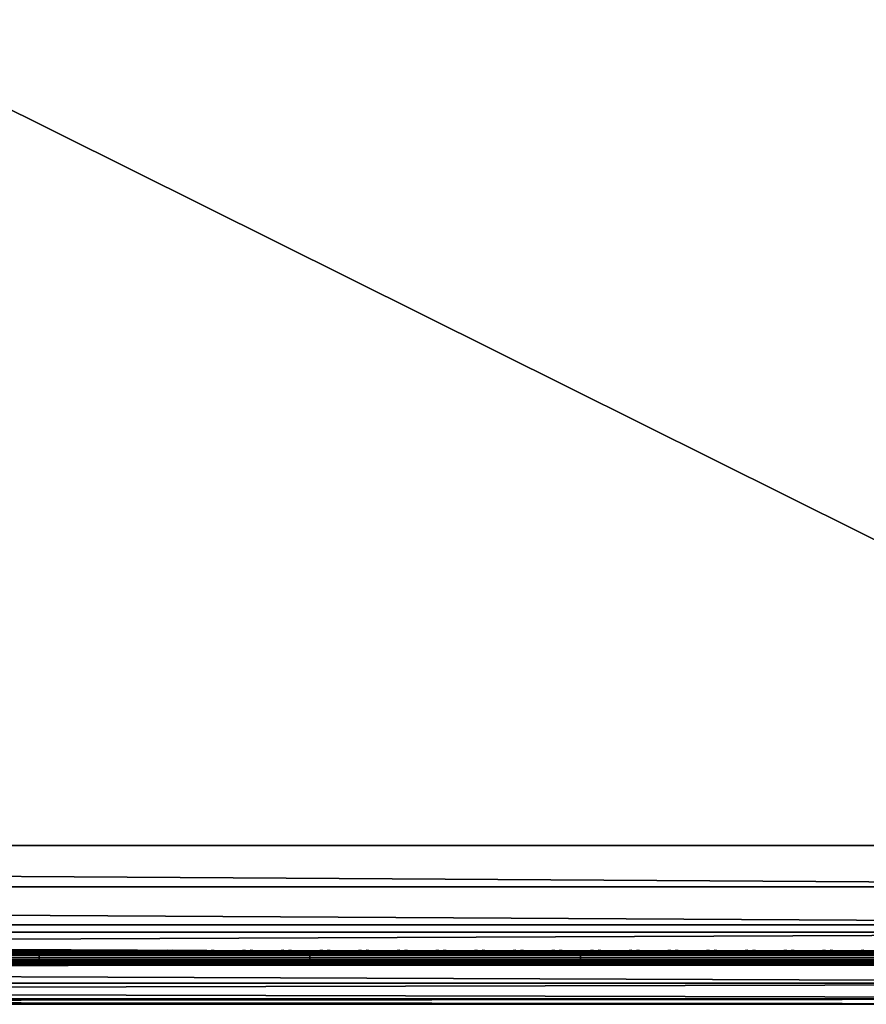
# Model space of a CAD drawing. Header units: inches. Extents: x 0 to 46, y -28.1 to 0.
# Tile 188 of 256: x 34.4 to 40.2, y -28 to -21.2. Entities that reach past the tile are written whole.
import ezdxf

# ---------------------------------------------------------------- set-up
doc = ezdxf.new("R2010")
doc.units = ezdxf.units.IN
doc.header["$LTSCALE"] = 0.03937
doc.header["$MEASUREMENT"] = 0
for name, color, linetype in [('A-FURN-3-ST', 151, 'Continuous'), ('A-FURN-3-ST-SEAM', 250, 'Continuous'), ('A-FURN-3-STITCH', 15, 'Continuous')]:
    doc.layers.add(name, color=color, linetype=linetype)

msp = doc.modelspace()

# ---------------------------------------------------------------- meshes
at = {"layer": 'A-FURN-3-ST'}
mesh = msp.add_polyface(dxfattribs=at)
corners = [(0.25, -5.4592, 18), (45.75, -5.4592, 18), (0.25, -5.1746, 17.9626), (45.75, -5.1746, 17.9626), (0.25, -4.9094, 17.8528), (45.75, -4.9094, 17.8528), (0.25, -4.6816, 17.6781), (45.75, -4.6816, 17.6781), (0.25, -4.5068, 17.4505), (45.75, -4.5068, 17.4505), (0.25, -4.3968, 17.1854), (45.75, -4.3968, 17.1854), (0.25, -4.3592, 16.9008), (45.75, -4.3504, 5.5004), (0.25, -4.3504, 5.5004), (0.25, -4.3883, 5.3089), (45.75, -4.3883, 5.3089), (0.25, -4.4967, 5.1466), (45.75, -4.4967, 5.1466), (0.25, -4.659, 5.0381), (45.75, -4.659, 5.0381), (0.25, -4.8504, 5), (0.25, -27.51, 5), (0.125, -4.8504, 5.0335), (0.125, -27.51, 5.0335), (0.0335, -4.8504, 5.125), (0.0335, -4.5038, 5.3567), (0.125, -4.3839, 5.5004), (0.125, -4.4193, 5.3217), (0.125, -4.5204, 5.1703), (0.125, -4.6718, 5.069), (0.0335, -4.4842, 16.9008), (0.125, -4.3926, 16.9008), (0.125, -4.4292, 17.1767), (0.0335, -5.2069, 17.8418), (0.125, -5.4592, 17.9665), (0.125, -5.1833, 17.9302), (0.0335, -4.77, 17.5897), (0.125, -4.7053, 17.6544), (0.125, -4.5358, 17.4337), (0.0335, -4.615, 17.3879), (0.0335, -4.5175, 17.153), (0.125, -4.9261, 17.8238), (0.125, -26.91, 17.9665), (0.25, -26.91, 18)]
mesh.append_faces([[corners[k] for k in face] for face in [(0, 1, 2), (2, 3, 4), (4, 5, 6), (6, 7, 8), (8, 9, 10), (10, 11, 12), (12, 13, 14), (14, 13, 15), (15, 16, 17), (17, 18, 19), (19, 20, 21), (21, 22, 23), (23, 24, 25), (26, 27, 28), (28, 27, 14), (28, 14, 15), (28, 15, 29), (29, 15, 17), (29, 17, 30), (30, 17, 19), (30, 19, 23), (23, 19, 21), (23, 25, 30), (27, 31, 32), (27, 32, 14), (14, 32, 12), (31, 33, 32), (32, 33, 10), (32, 10, 12), (34, 35, 36), (37, 38, 39, 40), (40, 39, 33, 41), (35, 0, 36), (36, 0, 2), (36, 2, 42), (42, 2, 4), (42, 4, 38), (38, 4, 6), (38, 6, 39), (39, 6, 8), (39, 8, 33), (33, 8, 10), (35, 43, 0), (44, 1, 0)]])
mesh = msp.add_polyface(dxfattribs=at)
corners = [(45.875, -4.8504, 5.0335), (45.875, -27.51, 5.0335), (45.75, -4.8504, 5), (45.75, -4.3504, 5.5004), (45.875, -4.3839, 5.5004), (45.75, -4.3883, 5.3089), (45.875, -4.4193, 5.3217), (45.75, -4.4967, 5.1466), (45.875, -4.5204, 5.1703), (45.75, -4.659, 5.0381), (45.875, -4.6718, 5.069), (45.9665, -4.7068, 5.1536), (45.9665, -4.4754, 5.5003), (45.9665, -4.5038, 5.3567), (45.9665, -4.5851, 5.2349), (45.75, -4.3592, 16.9008), (45.875, -4.3926, 16.9008), (45.75, -5.4592, 18), (45.875, -5.4592, 17.9665), (45.75, -5.1746, 17.9626), (45.875, -5.1833, 17.9302), (45.75, -4.9094, 17.8528), (45.875, -4.9261, 17.8238), (45.75, -4.6816, 17.6781), (45.875, -4.7053, 17.6544), (45.75, -4.5068, 17.4505), (45.875, -4.5358, 17.4337), (45.75, -4.3968, 17.1854), (45.875, -4.4292, 17.1767), (45.9665, -4.5175, 17.153), (45.9665, -5.4592, 17.875), (45.75, -26.91, 18), (45.875, -26.91, 17.9665), (0.25, -5.1746, 17.9626), (0.25, -4.9094, 17.8528), (0.25, -4.6816, 17.6781), (0.25, -4.5068, 17.4505), (0.25, -4.3968, 17.1854), (0.25, -4.3592, 16.9008), (0.25, -4.3883, 5.3089), (0.25, -4.4967, 5.1466), (0.25, -4.659, 5.0381), (0.25, -4.8504, 5), (45.75, -27.51, 5)]
mesh.append_faces([[corners[k] for k in face] for face in [(0, 1, 2), (3, 4, 5), (5, 4, 6), (5, 6, 7), (7, 6, 8), (7, 8, 9), (9, 8, 10), (9, 10, 2), (2, 10, 0), (0, 10, 11), (12, 6, 4), (8, 6, 13, 14), (3, 15, 4), (4, 15, 16), (4, 16, 12), (17, 18, 19), (19, 18, 20), (19, 20, 21), (21, 20, 22), (21, 22, 23), (23, 22, 24), (23, 24, 25), (25, 24, 26), (25, 26, 27), (27, 26, 28), (27, 28, 15), (15, 28, 16), (16, 28, 29), (18, 30, 20), (17, 31, 18), (18, 32, 30), (33, 17, 19), (34, 19, 21), (35, 21, 23), (36, 23, 25), (37, 25, 27), (38, 27, 15), (15, 3, 38), (39, 3, 5), (40, 5, 7), (41, 7, 9), (42, 9, 2), (2, 43, 42)]])
mesh = msp.add_polyface(dxfattribs=at)
corners = [(0.25, -4.8504, 5), (45.75, -27.51, 5), (0.25, -27.51, 5), (0.125, -4.8504, 5.0335), (0.125, -27.51, 5.0335), (0.25, -28.01, 5.5), (0.125, -27.9765, 5.5), (0.25, -27.9719, 5.3087), (0.125, -27.941, 5.3215), (0.25, -27.8636, 5.1464), (0.125, -27.8399, 5.1701), (0.25, -27.7013, 5.0381), (0.125, -27.6885, 5.069), (0.0335, -27.6535, 5.1535), (0.0335, -27.885, 5.5), (0.25, -28.01, 16.9), (0.125, -27.9765, 16.9), (0.25, -26.91, 18), (0.125, -26.91, 17.9665), (0.25, -27.1947, 17.9625), (0.125, -27.186, 17.9302), (0.25, -27.46, 17.8526), (0.125, -27.4433, 17.8236), (0.25, -27.6878, 17.6778), (0.125, -27.6641, 17.6541), (0.25, -27.8626, 17.45), (0.125, -27.8336, 17.4333), (0.25, -27.9725, 17.1847), (0.125, -27.9402, 17.176), (0.0335, -27.8518, 17.1523), (0.0335, -26.91, 17.875), (0.0335, -27.5994, 17.5894), (0.0335, -27.7544, 17.3875), (0.125, -5.4592, 17.9665), (0.25, -5.4592, 18), (45.75, -28.01, 16.9), (45.75, -27.9725, 17.1847), (45.75, -27.8626, 17.45), (45.75, -27.6878, 17.6778), (45.75, -27.46, 17.8526), (45.75, -27.1947, 17.9625), (45.75, -27.7013, 5.0381), (45.75, -27.8636, 5.1464), (45.75, -27.9719, 5.3087)]
mesh.append_faces([[corners[k] for k in face] for face in [(0, 1, 2), (3, 2, 4), (5, 6, 7), (7, 6, 8), (7, 8, 9), (9, 8, 10), (9, 10, 11), (11, 10, 12), (11, 12, 2), (2, 12, 4), (4, 12, 13), (14, 8, 6), (5, 15, 6), (6, 15, 16), (6, 16, 14), (17, 18, 19), (19, 18, 20), (19, 20, 21), (21, 20, 22), (21, 22, 23), (23, 22, 24), (23, 24, 25), (25, 24, 26), (25, 26, 27), (27, 26, 28), (27, 28, 15), (15, 28, 16), (16, 28, 29), (18, 30, 20), (24, 31, 32, 26), (26, 32, 29, 28), (33, 30, 18), (34, 18, 17), (15, 35, 27), (27, 36, 25), (25, 37, 23), (23, 38, 21), (21, 39, 19), (19, 40, 17), (5, 35, 15), (2, 1, 11), (11, 41, 9), (9, 42, 7), (7, 43, 5)]])
mesh = msp.add_polyface(dxfattribs=at)
corners = [(45.875, -4.8504, 5.0335), (45.9665, -27.51, 5.125), (45.875, -27.51, 5.0335), (45.75, -4.8504, 5), (45.75, -27.51, 5), (45.9665, -27.8565, 5.3565), (45.875, -27.9765, 5.5), (45.875, -27.941, 5.3215), (45.75, -28.01, 5.5), (45.75, -27.9719, 5.3087), (45.875, -27.8399, 5.1701), (45.75, -27.8636, 5.1464), (45.875, -27.6885, 5.069), (45.75, -27.7013, 5.0381), (45.9665, -27.6535, 5.1535), (45.9665, -27.7752, 5.2348), (45.9665, -27.885, 16.9), (45.875, -27.9765, 16.9), (45.75, -28.01, 16.9), (45.875, -27.9402, 17.176), (45.75, -27.9725, 17.1847), (45.9665, -27.1624, 17.8418), (45.875, -26.91, 17.9665), (45.875, -27.186, 17.9302), (45.75, -26.91, 18), (45.75, -27.1947, 17.9625), (45.875, -27.4433, 17.8236), (45.75, -27.46, 17.8526), (45.875, -27.6641, 17.6541), (45.75, -27.6878, 17.6778), (45.875, -27.8336, 17.4333), (45.75, -27.8626, 17.45), (45.875, -5.4592, 17.9665), (0.25, -27.9725, 17.1847), (0.25, -27.8626, 17.45), (0.25, -27.6878, 17.6778), (0.25, -27.46, 17.8526), (0.25, -27.1947, 17.9625), (0.25, -26.91, 18), (0.25, -28.01, 5.5), (0.25, -27.7013, 5.0381), (0.25, -27.8636, 5.1464), (0.25, -27.9719, 5.3087), (45.75, -5.4592, 18)]
mesh.append_faces([[corners[k] for k in face] for face in [(0, 1, 2), (3, 2, 4), (5, 6, 7), (7, 6, 8), (7, 8, 9), (7, 9, 10), (10, 9, 11), (10, 11, 12), (12, 11, 13), (12, 13, 2), (2, 13, 4), (2, 1, 12), (12, 14, 15, 10), (6, 16, 17), (6, 17, 8), (8, 17, 18), (16, 19, 17), (17, 19, 20), (17, 20, 18), (21, 22, 23), (22, 24, 23), (23, 24, 25), (23, 25, 26), (26, 25, 27), (26, 27, 28), (28, 27, 29), (28, 29, 30), (30, 29, 31), (30, 31, 19), (19, 31, 20), (32, 24, 22), (33, 18, 20), (34, 20, 31), (35, 31, 29), (36, 29, 27), (37, 27, 25), (38, 25, 24), (8, 18, 39), (40, 4, 13), (41, 13, 11), (42, 11, 9), (39, 9, 8), (24, 43, 38)]])
at = {"layer": 'A-FURN-3-ST-SEAM'}
mesh = msp.add_polyface(dxfattribs=at)
corners = [(34.5, -27.6385, 17.6706), (36.375, -27.6444, 17.6539), (34.5, -27.6444, 17.6539), (9.625, -27.6385, 17.6706), (9.625, -27.6444, 17.6539), (7.75, -27.6385, 17.6706), (9.625, -27.671, 17.631), (9.625, -27.6558, 17.6402), (34.5, -27.6558, 17.6402), (34.5, -27.671, 17.631), (36.375, -27.6558, 17.6402), (36.375, -27.671, 17.631), (36.375, -27.6884, 17.6276), (34.5, -27.6884, 17.6276), (9.625, -27.6884, 17.6276), (9.625, -27.7207, 17.6406), (9.625, -27.7057, 17.6311), (34.5, -27.7057, 17.6311), (34.5, -27.7207, 17.6406), (36.375, -27.7057, 17.6311), (36.375, -27.7207, 17.6406), (36.375, -27.7376, 17.6713), (34.5, -27.7376, 17.6713), (9.625, -27.7376, 17.6713), (9.625, -27.7295, 17.7053), (9.625, -27.7367, 17.689), (34.5, -27.7367, 17.689), (34.5, -27.7295, 17.7053), (7.75, -27.642, 17.6969), (9.625, -27.642, 17.6969), (34.5, -27.642, 17.6969), (36.375, -27.6385, 17.6706), (36.375, -27.7367, 17.689), (7.75, -27.7057, 17.6311), (7.75, -27.6884, 17.6276), (7.75, -27.6558, 17.6402), (7.75, -27.6444, 17.6539), (34.5, -27.6517, 17.7118), (9.625, -27.6517, 17.7118), (7.75, -27.6517, 17.7118), (34.5, -27.6661, 17.7221), (9.625, -27.6661, 17.7221), (7.75, -27.6661, 17.7221), (34.5, -27.701, 17.7257), (9.625, -27.701, 17.7257), (7.75, -27.701, 17.7257), (34.5, -27.7171, 17.7182), (9.625, -27.7171, 17.7182), (7.75, -27.7171, 17.7182), (7.75, -27.7295, 17.7053)]
mesh.append_faces([[corners[k] for k in face] for face in [(0, 1, 2), (0, 2, 3), (3, 2, 4), (3, 4, 5), (3, 28, 29), (3, 29, 0), (0, 29, 30), (0, 30, 31)]])
mesh.append_faces([[corners[k] for k in face] for face in [(6, 7, 8, 9), (9, 8, 10, 11), (11, 12, 13, 9), (9, 13, 14, 6), (15, 16, 17, 18), (18, 17, 19, 20), (20, 21, 22, 18), (18, 22, 23, 15), (24, 25, 26, 27), (21, 32, 26, 22), (22, 26, 25, 23), (12, 19, 17, 13), (13, 17, 16, 14), (14, 16, 33, 34), (2, 8, 7, 4), (4, 7, 35, 36), (37, 30, 29, 38), (38, 29, 28, 39), (40, 37, 38, 41), (41, 38, 39, 42), (43, 40, 41, 44), (44, 41, 42, 45), (46, 43, 44, 47), (47, 44, 45, 48), (27, 46, 47, 24), (24, 47, 48, 49)]], dxfattribs={"vtx0": -1, "vtx2": -1})
mesh = msp.add_polyface(dxfattribs=at)
corners = [(38.25, -27.6385, 17.6706), (42, -27.6444, 17.6539), (38.25, -27.6444, 17.6539), (36.375, -27.6385, 17.6706), (36.375, -27.6444, 17.6539), (34.5, -27.6385, 17.6706), (36.375, -27.671, 17.631), (36.375, -27.6558, 17.6402), (38.25, -27.6558, 17.6402), (38.25, -27.671, 17.631), (38.25, -27.6884, 17.6276), (36.375, -27.6884, 17.6276), (36.375, -27.7207, 17.6406), (36.375, -27.7057, 17.6311), (38.25, -27.7057, 17.6311), (38.25, -27.7207, 17.6406), (38.25, -27.7376, 17.6713), (36.375, -27.7376, 17.6713), (34.5, -27.7295, 17.7053), (34.5, -27.7367, 17.689), (36.375, -27.7367, 17.689), (36.375, -27.7295, 17.7053), (38.25, -27.7367, 17.689), (38.25, -27.7295, 17.7053), (34.5, -27.642, 17.6969), (36.375, -27.642, 17.6969), (38.25, -27.642, 17.6969), (42, -27.6385, 17.6706), (42, -27.7376, 17.6713), (42, -27.7367, 17.689), (42, -27.6558, 17.6402), (34.5, -27.6558, 17.6402), (34.5, -27.6444, 17.6539), (42, -27.6517, 17.7118), (42, -27.642, 17.6969), (38.25, -27.6517, 17.7118), (36.375, -27.6517, 17.7118), (34.5, -27.6517, 17.7118), (42, -27.6661, 17.7221), (38.25, -27.6661, 17.7221), (36.375, -27.6661, 17.7221), (34.5, -27.6661, 17.7221), (42, -27.701, 17.7257), (38.25, -27.701, 17.7257), (36.375, -27.701, 17.7257), (34.5, -27.701, 17.7257), (38.25, -27.7171, 17.7182), (36.375, -27.7171, 17.7182), (34.5, -27.7171, 17.7182)]
mesh.append_faces([[corners[k] for k in face] for face in [(0, 1, 2), (0, 2, 3), (3, 2, 4), (3, 4, 5), (3, 24, 25), (3, 25, 0), (0, 25, 26), (0, 26, 27)]])
mesh.append_faces([[corners[k] for k in face] for face in [(6, 7, 8, 9), (9, 10, 11, 6), (12, 13, 14, 15), (15, 16, 17, 12), (18, 19, 20, 21), (21, 20, 22, 23), (16, 22, 20, 17), (10, 14, 13, 11), (2, 8, 7, 4), (4, 7, 31, 32), (35, 26, 25, 36), (36, 25, 24, 37), (39, 35, 36, 40), (40, 36, 37, 41), (43, 39, 40, 44), (44, 40, 41, 45), (46, 43, 44, 47), (47, 44, 45, 48), (23, 46, 47, 21), (21, 47, 48, 18)]], dxfattribs={"vtx0": -1, "vtx2": -1})
mesh.append_faces([[corners[k] for k in face] for face in [(28, 29, 22, 16), (1, 30, 8, 2), (33, 34, 26, 35), (38, 33, 35, 39), (42, 38, 39, 43)]], dxfattribs={"vtx2": -1})
mesh = msp.add_polyface(dxfattribs=at)
corners = [(45.75, -27.6385, 17.6706), (45.8029, -27.6391, 17.6486), (45.75, -27.6444, 17.6539), (42, -27.6385, 17.6706), (42, -27.6444, 17.6539), (38.25, -27.6385, 17.6706), (38.25, -27.671, 17.631), (38.25, -27.6558, 17.6402), (42, -27.6558, 17.6402), (42, -27.671, 17.631), (45.75, -27.6558, 17.6402), (45.75, -27.671, 17.631), (45.8025, -27.6506, 17.635), (45.8036, -27.6657, 17.6257), (45.8062, -27.6828, 17.6221), (45.75, -27.6884, 17.6276), (42, -27.6884, 17.6276), (38.25, -27.6884, 17.6276), (38.25, -27.7207, 17.6406), (38.25, -27.7057, 17.6311), (42, -27.7057, 17.6311), (42, -27.7207, 17.6406), (45.75, -27.7057, 17.6311), (45.75, -27.7207, 17.6406), (45.8099, -27.6999, 17.6253), (45.8143, -27.7145, 17.6344), (45.75, -27.7376, 17.6713), (42, -27.7376, 17.6713), (38.25, -27.7376, 17.6713), (38.25, -27.7295, 17.7053), (38.25, -27.7367, 17.689), (42, -27.7367, 17.689), (42, -27.7295, 17.7053), (45.75, -27.7367, 17.689), (45.75, -27.7295, 17.7053), (42, -27.642, 17.6969), (45.75, -27.642, 17.6969), (45.8049, -27.6331, 17.6652), (38.25, -27.642, 17.6969), (45.75, -27.6517, 17.7118), (42, -27.6517, 17.7118), (45.75, -27.6661, 17.7221), (42, -27.6661, 17.7221), (45.75, -27.701, 17.7257), (42, -27.701, 17.7257), (45.75, -27.7171, 17.7182), (42, -27.7171, 17.7182), (38.25, -27.701, 17.7257), (38.25, -27.7171, 17.7182)]
mesh.append_faces([[corners[k] for k in face] for face in [(0, 1, 2), (0, 2, 3), (3, 2, 4), (3, 4, 5), (9, 8, 10, 11), (11, 10, 12, 13), (13, 14, 15, 11), (11, 15, 16, 9), (21, 20, 22, 23), (23, 22, 24, 25), (23, 26, 27, 21), (32, 31, 33, 34), (3, 35, 0), (0, 35, 36), (0, 36, 37), (3, 38, 35), (26, 33, 31, 27), (14, 24, 22, 15), (15, 22, 20, 16), (1, 12, 10, 2), (2, 10, 8, 4), (39, 36, 35, 40), (41, 39, 40, 42), (43, 41, 42, 44), (45, 43, 44, 46), (34, 45, 46, 32)]])
mesh.append_faces([[corners[k] for k in face] for face in [(6, 7, 8, 9), (18, 19, 20, 21), (29, 30, 31, 32)]], dxfattribs={"vtx0": -1})
mesh.append_faces([[corners[k] for k in face] for face in [(9, 16, 17, 6), (21, 27, 28, 18), (16, 20, 19, 17), (46, 44, 47, 48), (32, 46, 48, 29)]], dxfattribs={"vtx2": -1})
at = {"layer": 'A-FURN-3-STITCH'}
mesh = msp.add_polymesh((7, 4), dxfattribs=at)
for k, corner in enumerate([(34.6067, -27.6428, 17.7154), (34.6067, -27.6406, 17.7168), (34.6067, -27.6363, 17.7197), (34.6068, -27.6341, 17.7212), (34.5684, -27.647, 17.722), (34.5685, -27.6474, 17.7272), (34.5685, -27.6431, 17.7302), (34.5685, -27.6384, 17.7279), (34.5296, -27.6496, 17.7262), (34.5297, -27.65, 17.7314), (34.5297, -27.6457, 17.7343), (34.5297, -27.641, 17.7321), (34.4906, -27.6505, 17.7279), (34.4906, -27.6508, 17.733), (34.4906, -27.6465, 17.736), (34.4906, -27.6418, 17.7337), (34.4515, -27.6496, 17.727), (34.4515, -27.65, 17.7321), (34.4516, -27.6457, 17.7351), (34.4515, -27.641, 17.7328), (34.4126, -27.647, 17.7235), (34.4127, -27.6474, 17.7287), (34.4127, -27.6431, 17.7316), (34.4127, -27.6384, 17.7294), (34.3742, -27.6428, 17.7176), (34.3742, -27.6406, 17.7191), (34.3742, -27.6363, 17.722), (34.3743, -27.6341, 17.7234)]):
    mesh.set_mesh_vertex(divmod(k, 4), corner)
mesh = msp.add_polymesh((7, 4), dxfattribs=at)
for k, corner in enumerate([(34.8553, -27.6428, 17.7154), (34.8553, -27.6406, 17.7168), (34.8554, -27.6363, 17.7197), (34.8554, -27.6341, 17.7212), (34.817, -27.647, 17.722), (34.8171, -27.6474, 17.7272), (34.8171, -27.6431, 17.7302), (34.8171, -27.6384, 17.7279), (34.7782, -27.6496, 17.7262), (34.7783, -27.65, 17.7314), (34.7783, -27.6457, 17.7343), (34.7783, -27.641, 17.7321), (34.7392, -27.6505, 17.7279), (34.7392, -27.6508, 17.733), (34.7393, -27.6465, 17.736), (34.7392, -27.6418, 17.7337), (34.7001, -27.6496, 17.727), (34.7002, -27.65, 17.7321), (34.7002, -27.6457, 17.7351), (34.7002, -27.641, 17.7328), (34.6612, -27.647, 17.7235), (34.6613, -27.6474, 17.7287), (34.6613, -27.6431, 17.7316), (34.6613, -27.6384, 17.7294), (34.6228, -27.6428, 17.7176), (34.6228, -27.6406, 17.7191), (34.6229, -27.6363, 17.722), (34.6229, -27.6341, 17.7234)]):
    mesh.set_mesh_vertex(divmod(k, 4), corner)
mesh = msp.add_polymesh((7, 4), dxfattribs=at)
for k, corner in enumerate([(35.1232, -27.6428, 17.7154), (35.1232, -27.6406, 17.7168), (35.1232, -27.6363, 17.7197), (35.1232, -27.6341, 17.7212), (35.0849, -27.647, 17.722), (35.0849, -27.6474, 17.7272), (35.085, -27.6431, 17.7302), (35.0849, -27.6384, 17.7279), (35.0461, -27.6496, 17.7262), (35.0462, -27.65, 17.7314), (35.0462, -27.6457, 17.7343), (35.0462, -27.641, 17.7321), (35.007, -27.6505, 17.7279), (35.0071, -27.6508, 17.733), (35.0071, -27.6465, 17.736), (35.0071, -27.6418, 17.7337), (34.968, -27.6496, 17.727), (34.968, -27.65, 17.7321), (34.968, -27.6457, 17.7351), (34.968, -27.641, 17.7328), (34.9291, -27.647, 17.7235), (34.9291, -27.6474, 17.7287), (34.9292, -27.6431, 17.7316), (34.9292, -27.6384, 17.7294), (34.8907, -27.6428, 17.7176), (34.8907, -27.6406, 17.7191), (34.8907, -27.6363, 17.722), (34.8907, -27.6341, 17.7234)]):
    mesh.set_mesh_vertex(divmod(k, 4), corner)
mesh = msp.add_polymesh((7, 4), dxfattribs=at)
for k, corner in enumerate([(35.391, -27.6428, 17.7154), (35.3911, -27.6406, 17.7168), (35.3911, -27.6363, 17.7197), (35.3911, -27.6341, 17.7212), (35.3528, -27.647, 17.722), (35.3528, -27.6474, 17.7272), (35.3528, -27.6431, 17.7302), (35.3528, -27.6384, 17.7279), (35.314, -27.6496, 17.7262), (35.314, -27.65, 17.7314), (35.314, -27.6457, 17.7343), (35.314, -27.641, 17.7321), (35.2749, -27.6505, 17.7279), (35.2749, -27.6508, 17.733), (35.275, -27.6465, 17.736), (35.275, -27.6418, 17.7337), (35.2358, -27.6496, 17.727), (35.2359, -27.65, 17.7321), (35.2359, -27.6457, 17.7351), (35.2359, -27.641, 17.7328), (35.197, -27.647, 17.7235), (35.197, -27.6474, 17.7287), (35.197, -27.6431, 17.7316), (35.197, -27.6384, 17.7294), (35.1585, -27.6428, 17.7176), (35.1586, -27.6406, 17.7191), (35.1586, -27.6363, 17.722), (35.1586, -27.6341, 17.7234)]):
    mesh.set_mesh_vertex(divmod(k, 4), corner)
mesh = msp.add_polymesh((7, 4), dxfattribs=at)
for k, corner in enumerate([(35.6589, -27.6428, 17.7154), (35.6589, -27.6406, 17.7168), (35.6589, -27.6363, 17.7197), (35.659, -27.6341, 17.7212), (35.6206, -27.647, 17.722), (35.6207, -27.6474, 17.7272), (35.6207, -27.6431, 17.7302), (35.6207, -27.6384, 17.7279), (35.5818, -27.6496, 17.7262), (35.5819, -27.65, 17.7314), (35.5819, -27.6457, 17.7343), (35.5819, -27.641, 17.7321), (35.5428, -27.6505, 17.7279), (35.5428, -27.6508, 17.733), (35.5428, -27.6465, 17.736), (35.5428, -27.6418, 17.7337), (35.5037, -27.6496, 17.727), (35.5037, -27.65, 17.7321), (35.5038, -27.6457, 17.7351), (35.5037, -27.641, 17.7328), (35.4648, -27.647, 17.7235), (35.4649, -27.6474, 17.7287), (35.4649, -27.6431, 17.7316), (35.4649, -27.6384, 17.7294), (35.4264, -27.6428, 17.7176), (35.4264, -27.6406, 17.7191), (35.4264, -27.6363, 17.722), (35.4265, -27.6341, 17.7234)]):
    mesh.set_mesh_vertex(divmod(k, 4), corner)
mesh = msp.add_polymesh((7, 4), dxfattribs=at)
for k, corner in enumerate([(35.9268, -27.6428, 17.7154), (35.9268, -27.6406, 17.7168), (35.9268, -27.6363, 17.7197), (35.9268, -27.6341, 17.7212), (35.8885, -27.647, 17.722), (35.8885, -27.6474, 17.7272), (35.8885, -27.6431, 17.7302), (35.8885, -27.6384, 17.7279), (35.8497, -27.6496, 17.7262), (35.8497, -27.65, 17.7314), (35.8497, -27.6457, 17.7343), (35.8497, -27.641, 17.7321), (35.8106, -27.6505, 17.7279), (35.8107, -27.6508, 17.733), (35.8107, -27.6465, 17.736), (35.8107, -27.6418, 17.7337), (35.7715, -27.6496, 17.727), (35.7716, -27.65, 17.7321), (35.7716, -27.6457, 17.7351), (35.7716, -27.641, 17.7328), (35.7327, -27.647, 17.7235), (35.7327, -27.6474, 17.7287), (35.7327, -27.6431, 17.7316), (35.7327, -27.6384, 17.7294), (35.6943, -27.6428, 17.7176), (35.6943, -27.6406, 17.7191), (35.6943, -27.6363, 17.722), (35.6943, -27.6341, 17.7234)]):
    mesh.set_mesh_vertex(divmod(k, 4), corner)
mesh = msp.add_polymesh((7, 4), dxfattribs=at)
for k, corner in enumerate([(36.1946, -27.6428, 17.7154), (36.1946, -27.6406, 17.7168), (36.1947, -27.6363, 17.7197), (36.1947, -27.6341, 17.7212), (36.1563, -27.647, 17.722), (36.1564, -27.6474, 17.7272), (36.1564, -27.6431, 17.7302), (36.1564, -27.6384, 17.7279), (36.1175, -27.6496, 17.7262), (36.1176, -27.65, 17.7314), (36.1176, -27.6457, 17.7343), (36.1176, -27.641, 17.7321), (36.0785, -27.6505, 17.7279), (36.0785, -27.6508, 17.733), (36.0785, -27.6465, 17.736), (36.0785, -27.6418, 17.7337), (36.0394, -27.6496, 17.727), (36.0394, -27.65, 17.7321), (36.0395, -27.6457, 17.7351), (36.0394, -27.641, 17.7328), (36.0005, -27.647, 17.7235), (36.0006, -27.6474, 17.7287), (36.0006, -27.6431, 17.7316), (36.0006, -27.6384, 17.7294), (35.9621, -27.6428, 17.7176), (35.9621, -27.6406, 17.7191), (35.9622, -27.6363, 17.722), (35.9622, -27.6341, 17.7234)]):
    mesh.set_mesh_vertex(divmod(k, 4), corner)
mesh = msp.add_polymesh((7, 4), dxfattribs=at)
for k, corner in enumerate([(36.4625, -27.6428, 17.7154), (36.4625, -27.6406, 17.7168), (36.4625, -27.6363, 17.7197), (36.4625, -27.6341, 17.7212), (36.4242, -27.647, 17.722), (36.4242, -27.6474, 17.7272), (36.4243, -27.6431, 17.7302), (36.4242, -27.6384, 17.7279), (36.3854, -27.6496, 17.7262), (36.3854, -27.65, 17.7314), (36.3855, -27.6457, 17.7343), (36.3854, -27.641, 17.7321), (36.3463, -27.6505, 17.7279), (36.3464, -27.6508, 17.733), (36.3464, -27.6465, 17.736), (36.3464, -27.6418, 17.7337), (36.3072, -27.6496, 17.727), (36.3073, -27.65, 17.7321), (36.3073, -27.6457, 17.7351), (36.3073, -27.641, 17.7328), (36.2684, -27.647, 17.7235), (36.2684, -27.6474, 17.7287), (36.2685, -27.6431, 17.7316), (36.2684, -27.6384, 17.7294), (36.23, -27.6428, 17.7176), (36.23, -27.6406, 17.7191), (36.23, -27.6363, 17.722), (36.23, -27.6341, 17.7234)]):
    mesh.set_mesh_vertex(divmod(k, 4), corner)
mesh = msp.add_polymesh((7, 4), dxfattribs=at)
for k, corner in enumerate([(36.7303, -27.6428, 17.7154), (36.7303, -27.6406, 17.7168), (36.7304, -27.6363, 17.7197), (36.7304, -27.6341, 17.7212), (36.692, -27.647, 17.722), (36.6921, -27.6474, 17.7272), (36.6921, -27.6431, 17.7302), (36.6921, -27.6384, 17.7279), (36.6532, -27.6496, 17.7262), (36.6533, -27.65, 17.7314), (36.6533, -27.6457, 17.7343), (36.6533, -27.641, 17.7321), (36.6142, -27.6505, 17.7279), (36.6142, -27.6508, 17.733), (36.6143, -27.6465, 17.736), (36.6142, -27.6418, 17.7337), (36.5751, -27.6496, 17.727), (36.5752, -27.65, 17.7321), (36.5752, -27.6457, 17.7351), (36.5752, -27.641, 17.7328), (36.5362, -27.647, 17.7235), (36.5363, -27.6474, 17.7287), (36.5363, -27.6431, 17.7316), (36.5363, -27.6384, 17.7294), (36.4978, -27.6428, 17.7176), (36.4978, -27.6406, 17.7191), (36.4979, -27.6363, 17.722), (36.4979, -27.6341, 17.7234)]):
    mesh.set_mesh_vertex(divmod(k, 4), corner)
mesh = msp.add_polymesh((7, 4), dxfattribs=at)
for k, corner in enumerate([(36.9982, -27.6428, 17.7154), (36.9982, -27.6406, 17.7168), (36.9982, -27.6363, 17.7197), (36.9982, -27.6341, 17.7212), (36.9599, -27.647, 17.722), (36.9599, -27.6474, 17.7272), (36.96, -27.6431, 17.7302), (36.9599, -27.6384, 17.7279), (36.9211, -27.6496, 17.7262), (36.9212, -27.65, 17.7314), (36.9212, -27.6457, 17.7343), (36.9212, -27.641, 17.7321), (36.882, -27.6505, 17.7279), (36.8821, -27.6508, 17.733), (36.8821, -27.6465, 17.736), (36.8821, -27.6418, 17.7337), (36.843, -27.6496, 17.727), (36.843, -27.65, 17.7321), (36.843, -27.6457, 17.7351), (36.843, -27.641, 17.7328), (36.8041, -27.647, 17.7235), (36.8041, -27.6474, 17.7287), (36.8042, -27.6431, 17.7316), (36.8042, -27.6384, 17.7294), (36.7657, -27.6428, 17.7176), (36.7657, -27.6406, 17.7191), (36.7657, -27.6363, 17.722), (36.7657, -27.6341, 17.7234)]):
    mesh.set_mesh_vertex(divmod(k, 4), corner)
mesh = msp.add_polymesh((7, 4), dxfattribs=at)
for k, corner in enumerate([(37.266, -27.6428, 17.7154), (37.2661, -27.6406, 17.7168), (37.2661, -27.6363, 17.7197), (37.2661, -27.6341, 17.7212), (37.2278, -27.647, 17.722), (37.2278, -27.6474, 17.7272), (37.2278, -27.6431, 17.7302), (37.2278, -27.6384, 17.7279), (37.189, -27.6496, 17.7262), (37.189, -27.65, 17.7314), (37.189, -27.6457, 17.7343), (37.189, -27.641, 17.7321), (37.1499, -27.6505, 17.7279), (37.1499, -27.6508, 17.733), (37.15, -27.6465, 17.736), (37.15, -27.6418, 17.7337), (37.1108, -27.6496, 17.727), (37.1109, -27.65, 17.7321), (37.1109, -27.6457, 17.7351), (37.1109, -27.641, 17.7328), (37.072, -27.647, 17.7235), (37.072, -27.6474, 17.7287), (37.072, -27.6431, 17.7316), (37.072, -27.6384, 17.7294), (37.0335, -27.6428, 17.7176), (37.0336, -27.6406, 17.7191), (37.0336, -27.6363, 17.722), (37.0336, -27.6341, 17.7234)]):
    mesh.set_mesh_vertex(divmod(k, 4), corner)
mesh = msp.add_polymesh((7, 4), dxfattribs=at)
for k, corner in enumerate([(37.5339, -27.6428, 17.7154), (37.5339, -27.6406, 17.7168), (37.5339, -27.6363, 17.7197), (37.534, -27.6341, 17.7212), (37.4956, -27.647, 17.722), (37.4957, -27.6474, 17.7272), (37.4957, -27.6431, 17.7302), (37.4957, -27.6384, 17.7279), (37.4568, -27.6496, 17.7262), (37.4569, -27.65, 17.7314), (37.4569, -27.6457, 17.7343), (37.4569, -27.641, 17.7321), (37.4178, -27.6505, 17.7279), (37.4178, -27.6508, 17.733), (37.4178, -27.6465, 17.736), (37.4178, -27.6418, 17.7337), (37.3787, -27.6496, 17.727), (37.3787, -27.65, 17.7321), (37.3788, -27.6457, 17.7351), (37.3787, -27.641, 17.7328), (37.3398, -27.647, 17.7235), (37.3399, -27.6474, 17.7287), (37.3399, -27.6431, 17.7316), (37.3399, -27.6384, 17.7294), (37.3014, -27.6428, 17.7176), (37.3014, -27.6406, 17.7191), (37.3014, -27.6363, 17.722), (37.3015, -27.6341, 17.7234)]):
    mesh.set_mesh_vertex(divmod(k, 4), corner)
mesh = msp.add_polymesh((7, 4), dxfattribs=at)
for k, corner in enumerate([(37.8018, -27.6428, 17.7154), (37.8018, -27.6406, 17.7168), (37.8018, -27.6363, 17.7197), (37.8018, -27.6341, 17.7212), (37.7635, -27.647, 17.722), (37.7635, -27.6474, 17.7272), (37.7635, -27.6431, 17.7302), (37.7635, -27.6384, 17.7279), (37.7247, -27.6496, 17.7262), (37.7247, -27.65, 17.7314), (37.7247, -27.6457, 17.7343), (37.7247, -27.641, 17.7321), (37.6856, -27.6505, 17.7279), (37.6857, -27.6508, 17.733), (37.6857, -27.6465, 17.736), (37.6857, -27.6418, 17.7337), (37.6465, -27.6496, 17.727), (37.6466, -27.65, 17.7321), (37.6466, -27.6457, 17.7351), (37.6466, -27.641, 17.7328), (37.6077, -27.647, 17.7235), (37.6077, -27.6474, 17.7287), (37.6077, -27.6431, 17.7316), (37.6077, -27.6384, 17.7294), (37.5693, -27.6428, 17.7176), (37.5693, -27.6406, 17.7191), (37.5693, -27.6363, 17.722), (37.5693, -27.6341, 17.7234)]):
    mesh.set_mesh_vertex(divmod(k, 4), corner)
mesh = msp.add_polymesh((7, 4), dxfattribs=at)
for k, corner in enumerate([(38.0696, -27.6428, 17.7154), (38.0696, -27.6406, 17.7168), (38.0697, -27.6363, 17.7197), (38.0697, -27.6341, 17.7212), (38.0313, -27.647, 17.722), (38.0314, -27.6474, 17.7272), (38.0314, -27.6431, 17.7302), (38.0314, -27.6384, 17.7279), (37.9925, -27.6496, 17.7262), (37.9926, -27.65, 17.7314), (37.9926, -27.6457, 17.7343), (37.9926, -27.641, 17.7321), (37.9535, -27.6505, 17.7279), (37.9535, -27.6508, 17.733), (37.9535, -27.6465, 17.736), (37.9535, -27.6418, 17.7337), (37.9144, -27.6496, 17.727), (37.9144, -27.65, 17.7321), (37.9145, -27.6457, 17.7351), (37.9144, -27.641, 17.7328), (37.8755, -27.647, 17.7235), (37.8756, -27.6474, 17.7287), (37.8756, -27.6431, 17.7316), (37.8756, -27.6384, 17.7294), (37.8371, -27.6428, 17.7176), (37.8371, -27.6406, 17.7191), (37.8372, -27.6363, 17.722), (37.8372, -27.6341, 17.7234)]):
    mesh.set_mesh_vertex(divmod(k, 4), corner)
mesh = msp.add_polymesh((7, 4), dxfattribs=at)
for k, corner in enumerate([(38.3375, -27.6428, 17.7154), (38.3375, -27.6406, 17.7168), (38.3375, -27.6363, 17.7197), (38.3375, -27.6341, 17.7212), (38.2992, -27.647, 17.722), (38.2992, -27.6474, 17.7272), (38.2993, -27.6431, 17.7302), (38.2992, -27.6384, 17.7279), (38.2604, -27.6496, 17.7262), (38.2604, -27.65, 17.7314), (38.2605, -27.6457, 17.7343), (38.2604, -27.641, 17.7321), (38.2213, -27.6505, 17.7279), (38.2214, -27.6508, 17.733), (38.2214, -27.6465, 17.736), (38.2214, -27.6418, 17.7337), (38.1822, -27.6496, 17.727), (38.1823, -27.65, 17.7321), (38.1823, -27.6457, 17.7351), (38.1823, -27.641, 17.7328), (38.1434, -27.647, 17.7235), (38.1434, -27.6474, 17.7287), (38.1435, -27.6431, 17.7316), (38.1434, -27.6384, 17.7294), (38.105, -27.6428, 17.7176), (38.105, -27.6406, 17.7191), (38.105, -27.6363, 17.722), (38.105, -27.6341, 17.7234)]):
    mesh.set_mesh_vertex(divmod(k, 4), corner)
mesh = msp.add_polymesh((7, 4), dxfattribs=at)
for k, corner in enumerate([(38.6053, -27.6428, 17.7154), (38.6053, -27.6406, 17.7168), (38.6054, -27.6363, 17.7197), (38.6054, -27.6341, 17.7212), (38.567, -27.647, 17.722), (38.5671, -27.6474, 17.7272), (38.5671, -27.6431, 17.7302), (38.5671, -27.6384, 17.7279), (38.5282, -27.6496, 17.7262), (38.5283, -27.65, 17.7314), (38.5283, -27.6457, 17.7343), (38.5283, -27.641, 17.7321), (38.4892, -27.6505, 17.7279), (38.4892, -27.6508, 17.733), (38.4893, -27.6465, 17.736), (38.4892, -27.6418, 17.7337), (38.4501, -27.6496, 17.727), (38.4502, -27.65, 17.7321), (38.4502, -27.6457, 17.7351), (38.4502, -27.641, 17.7328), (38.4112, -27.647, 17.7235), (38.4113, -27.6474, 17.7287), (38.4113, -27.6431, 17.7316), (38.4113, -27.6384, 17.7294), (38.3728, -27.6428, 17.7176), (38.3728, -27.6406, 17.7191), (38.3729, -27.6363, 17.722), (38.3729, -27.6341, 17.7234)]):
    mesh.set_mesh_vertex(divmod(k, 4), corner)
mesh = msp.add_polymesh((7, 4), dxfattribs=at)
for k, corner in enumerate([(38.8732, -27.6428, 17.7154), (38.8732, -27.6406, 17.7168), (38.8732, -27.6363, 17.7197), (38.8732, -27.6341, 17.7212), (38.8349, -27.647, 17.722), (38.8349, -27.6474, 17.7272), (38.835, -27.6431, 17.7302), (38.8349, -27.6384, 17.7279), (38.7961, -27.6496, 17.7262), (38.7962, -27.65, 17.7314), (38.7962, -27.6457, 17.7343), (38.7962, -27.641, 17.7321), (38.757, -27.6505, 17.7279), (38.7571, -27.6508, 17.733), (38.7571, -27.6465, 17.736), (38.7571, -27.6418, 17.7337), (38.718, -27.6496, 17.727), (38.718, -27.65, 17.7321), (38.718, -27.6457, 17.7351), (38.718, -27.641, 17.7328), (38.6791, -27.647, 17.7235), (38.6791, -27.6474, 17.7287), (38.6792, -27.6431, 17.7316), (38.6792, -27.6384, 17.7294), (38.6407, -27.6428, 17.7176), (38.6407, -27.6406, 17.7191), (38.6407, -27.6363, 17.722), (38.6407, -27.6341, 17.7234)]):
    mesh.set_mesh_vertex(divmod(k, 4), corner)
mesh = msp.add_polymesh((7, 4), dxfattribs=at)
for k, corner in enumerate([(39.141, -27.6428, 17.7154), (39.1411, -27.6406, 17.7168), (39.1411, -27.6363, 17.7197), (39.1411, -27.6341, 17.7212), (39.1028, -27.647, 17.722), (39.1028, -27.6474, 17.7272), (39.1028, -27.6431, 17.7302), (39.1028, -27.6384, 17.7279), (39.064, -27.6496, 17.7262), (39.064, -27.65, 17.7314), (39.064, -27.6457, 17.7343), (39.064, -27.641, 17.7321), (39.0249, -27.6505, 17.7279), (39.0249, -27.6508, 17.733), (39.025, -27.6465, 17.736), (39.025, -27.6418, 17.7337), (38.9858, -27.6496, 17.727), (38.9859, -27.65, 17.7321), (38.9859, -27.6457, 17.7351), (38.9859, -27.641, 17.7328), (38.947, -27.647, 17.7235), (38.947, -27.6474, 17.7287), (38.947, -27.6431, 17.7316), (38.947, -27.6384, 17.7294), (38.9085, -27.6428, 17.7176), (38.9086, -27.6406, 17.7191), (38.9086, -27.6363, 17.722), (38.9086, -27.6341, 17.7234)]):
    mesh.set_mesh_vertex(divmod(k, 4), corner)
mesh = msp.add_polymesh((7, 4), dxfattribs=at)
for k, corner in enumerate([(39.4089, -27.6428, 17.7154), (39.4089, -27.6406, 17.7168), (39.4089, -27.6363, 17.7197), (39.409, -27.6341, 17.7212), (39.3706, -27.647, 17.722), (39.3707, -27.6474, 17.7272), (39.3707, -27.6431, 17.7302), (39.3707, -27.6384, 17.7279), (39.3318, -27.6496, 17.7262), (39.3319, -27.65, 17.7314), (39.3319, -27.6457, 17.7343), (39.3319, -27.641, 17.7321), (39.2928, -27.6505, 17.7279), (39.2928, -27.6508, 17.733), (39.2928, -27.6465, 17.736), (39.2928, -27.6418, 17.7337), (39.2537, -27.6496, 17.727), (39.2537, -27.65, 17.7321), (39.2538, -27.6457, 17.7351), (39.2537, -27.641, 17.7328), (39.2148, -27.647, 17.7235), (39.2149, -27.6474, 17.7287), (39.2149, -27.6431, 17.7316), (39.2149, -27.6384, 17.7294), (39.1764, -27.6428, 17.7176), (39.1764, -27.6406, 17.7191), (39.1764, -27.6363, 17.722), (39.1765, -27.6341, 17.7234)]):
    mesh.set_mesh_vertex(divmod(k, 4), corner)
mesh = msp.add_polymesh((7, 4), dxfattribs=at)
for k, corner in enumerate([(39.6768, -27.6428, 17.7154), (39.6768, -27.6406, 17.7168), (39.6768, -27.6363, 17.7197), (39.6768, -27.6341, 17.7212), (39.6385, -27.647, 17.722), (39.6385, -27.6474, 17.7272), (39.6385, -27.6431, 17.7302), (39.6385, -27.6384, 17.7279), (39.5997, -27.6496, 17.7262), (39.5997, -27.65, 17.7314), (39.5997, -27.6457, 17.7343), (39.5997, -27.641, 17.7321), (39.5606, -27.6505, 17.7279), (39.5607, -27.6508, 17.733), (39.5607, -27.6465, 17.736), (39.5607, -27.6418, 17.7337), (39.5215, -27.6496, 17.727), (39.5216, -27.65, 17.7321), (39.5216, -27.6457, 17.7351), (39.5216, -27.641, 17.7328), (39.4827, -27.647, 17.7235), (39.4827, -27.6474, 17.7287), (39.4827, -27.6431, 17.7316), (39.4827, -27.6384, 17.7294), (39.4443, -27.6428, 17.7176), (39.4443, -27.6406, 17.7191), (39.4443, -27.6363, 17.722), (39.4443, -27.6341, 17.7234)]):
    mesh.set_mesh_vertex(divmod(k, 4), corner)
mesh = msp.add_polymesh((7, 4), dxfattribs=at)
for k, corner in enumerate([(39.9446, -27.6428, 17.7154), (39.9446, -27.6406, 17.7168), (39.9447, -27.6363, 17.7197), (39.9447, -27.6341, 17.7212), (39.9063, -27.647, 17.722), (39.9064, -27.6474, 17.7272), (39.9064, -27.6431, 17.7302), (39.9064, -27.6384, 17.7279), (39.8675, -27.6496, 17.7262), (39.8676, -27.65, 17.7314), (39.8676, -27.6457, 17.7343), (39.8676, -27.641, 17.7321), (39.8285, -27.6505, 17.7279), (39.8285, -27.6508, 17.733), (39.8285, -27.6465, 17.736), (39.8285, -27.6418, 17.7337), (39.7894, -27.6496, 17.727), (39.7894, -27.65, 17.7321), (39.7895, -27.6457, 17.7351), (39.7894, -27.641, 17.7328), (39.7505, -27.647, 17.7235), (39.7506, -27.6474, 17.7287), (39.7506, -27.6431, 17.7316), (39.7506, -27.6384, 17.7294), (39.7121, -27.6428, 17.7176), (39.7121, -27.6406, 17.7191), (39.7122, -27.6363, 17.722), (39.7122, -27.6341, 17.7234)]):
    mesh.set_mesh_vertex(divmod(k, 4), corner)
mesh = msp.add_polymesh((7, 4), dxfattribs=at)
for k, corner in enumerate([(40.2125, -27.6428, 17.7154), (40.2125, -27.6406, 17.7168), (40.2125, -27.6363, 17.7197), (40.2125, -27.6341, 17.7212), (40.1742, -27.647, 17.722), (40.1742, -27.6474, 17.7272), (40.1743, -27.6431, 17.7302), (40.1742, -27.6384, 17.7279), (40.1354, -27.6496, 17.7262), (40.1354, -27.65, 17.7314), (40.1355, -27.6457, 17.7343), (40.1354, -27.641, 17.7321), (40.0963, -27.6505, 17.7279), (40.0964, -27.6508, 17.733), (40.0964, -27.6465, 17.736), (40.0964, -27.6418, 17.7337), (40.0572, -27.6496, 17.727), (40.0573, -27.65, 17.7321), (40.0573, -27.6457, 17.7351), (40.0573, -27.641, 17.7328), (40.0184, -27.647, 17.7235), (40.0184, -27.6474, 17.7287), (40.0185, -27.6431, 17.7316), (40.0184, -27.6384, 17.7294), (39.98, -27.6428, 17.7176), (39.98, -27.6406, 17.7191), (39.98, -27.6363, 17.722), (39.98, -27.6341, 17.7234)]):
    mesh.set_mesh_vertex(divmod(k, 4), corner)

doc.saveas('drawing.dxf')
